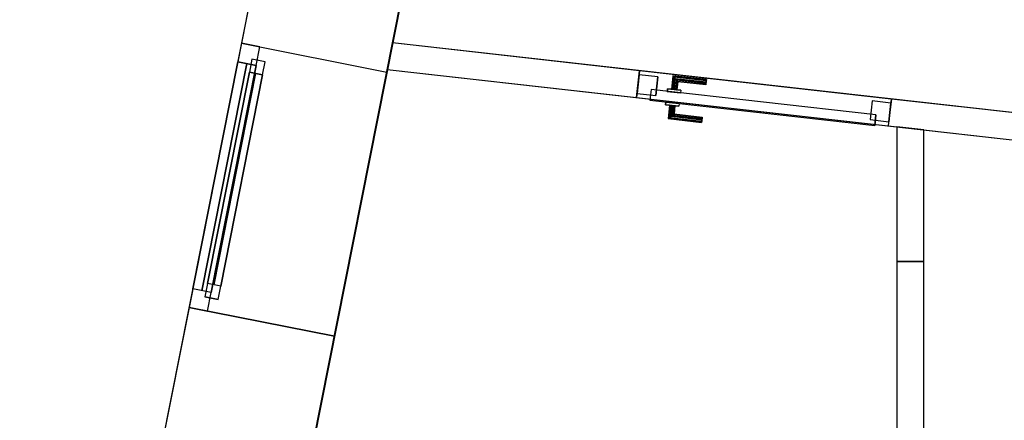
# Model space of a CAD drawing. Header units: metres. Extents: x 391.1 to 427.5, y 12.7 to 28.4.
# Tile 3 of 139: x 397.7 to 401.3, y 15.6 to 17.1. Entities that reach past the tile are written whole.
import ezdxf

# ---------------------------------------------------------------- set-up
doc = ezdxf.new("R2010")
doc.units = ezdxf.units.M
doc.layers.add('01_CARPINTERIA', color=5, linetype='Continuous', lineweight=25, true_color=0x0000ff)
doc.layers.add('01_SUELOS', color=7, linetype='Continuous', lineweight=25, true_color=0x007f00)
for name, color, linetype, lineweight in [('A-GENM-____-OTLN', 7, 'Continuous', 18), ('A-WALL-____-MCUT', 7, 'Continuous', 25), ('A-WALL-____-OTLN', 7, 'Continuous', 25)]:
    doc.layers.add(name, color=color, linetype=linetype, lineweight=lineweight)

# ---------------------------------------------------------------- blocks, each defined once
blk = doc.blocks.new('Family - Mampara P1-154590-04_ELEC_P1')
at = {"layer": 'A-WALL-____-MCUT', "color": 253, "true_color": 0xaaaaaa}
for p, q in [((0.0113, 0.1), (0, 0)), ((0.5, 0.1), (0.0113, 0.1)), ((0.5, 0), (0.5, 0.1)), ((0, 0), (0.5, 0))]:
    blk.add_line(p, q, dxfattribs=at)
at = {"layer": 'A-WALL-____-OTLN', "color": 253, "true_color": 0xaaaaaa}
for p, q in [((0.0113, 0.1), (0, 0)), ((0.5, 0.1), (0.0113, 0.1)), ((0.5, 0), (0.5, 0.1)), ((0, 0), (0.5, 0))]:
    blk.add_line(p, q, dxfattribs=at)
at = {"layer": 'A-WALL-____-OTLN', "color": 253, "lineweight": 18, "true_color": 0xaaaaaa}
blk.add_line((0, 0), (0.5, 0), dxfattribs=at)
blk = doc.blocks.new('Family - Mampara P1-154753-04_ELEC_P1')
at = {"layer": 'A-WALL-____-MCUT', "color": 253, "true_color": 0xaaaaaa}
for p, q in [((2.475, 0.1), (0.99, 0.1)), ((2.475, 0), (2.475, 0.1)), ((3.415, 0.1), (3.415, 0)), ((4.346, 0.1), (3.415, 0.1)), ((4.3376, 0), (4.346, 0.1)), ((0.99, 0), (2.475, 0)), ((3.415, 0), (4.3376, 0))]:
    blk.add_line(p, q, dxfattribs=at)
at = {"layer": 'A-WALL-____-OTLN', "color": 253, "true_color": 0xaaaaaa}
for p, q in [((4.346, 0.1), (-0.0056, 0.1)), ((2.475, 0), (2.475, 0.1)), ((3.415, 0.1), (2.475, 0.1)), ((3.415, 0), (3.415, 0.1)), ((4.3376, 0), (4.346, 0.1)), ((0, 0), (4.3376, 0)), ((2.475, 0), (3.415, 0))]:
    blk.add_line(p, q, dxfattribs=at)
at = {"layer": 'A-WALL-____-OTLN', "color": 253, "lineweight": 18, "true_color": 0xaaaaaa}
blk.add_line((0, 0), (4.3376, 0), dxfattribs=at)
blk = doc.blocks.new('Family - Vano de puerta P1-154757-04_ELEC_P1')
at = {"layer": 'A-GENM-____-OTLN', "color": 253, "true_color": 0xaaaaaa}
for p, q in [((399.9816, 16.8917), (399.9704, 16.7924)), ((399.9704, 16.7924), (399.9816, 16.8917)), ((400.9157, 16.7865), (399.9816, 16.8917)), ((399.9816, 16.8917), (400.9157, 16.7865)), ((399.9704, 16.7924), (400.9045, 16.6871)), ((400.9045, 16.6871), (399.9704, 16.7924)), ((400.9045, 16.6871), (400.9157, 16.7865)), ((400.9045, 16.6871), (400.9157, 16.7865))]:
    blk.add_line(p, q, dxfattribs=at)
blk = doc.blocks.new('Family - Envans P1-154759-04_ELEC_P1')
at = {"layer": 'A-WALL-____-MCUT', "color": 253, "true_color": 0xaaaaaa}
for p, q in [((3.063, 0.1), (0, 0.1)), ((0, 0.1), (0, 0)), ((3.063, 0), (3.063, 0.1)), ((0, 0), (3.063, 0))]:
    blk.add_line(p, q, dxfattribs=at)
at = {"layer": 'A-WALL-____-OTLN', "color": 253, "true_color": 0xaaaaaa}
for p, q in [((3.063, 0.1), (0, 0.1)), ((0, 0.1), (0, 0)), ((3.063, 0), (3.063, 0.1)), ((0, 0), (3.063, 0))]:
    blk.add_line(p, q, dxfattribs=at)
at = {"layer": 'A-WALL-____-OTLN', "color": 253, "lineweight": 18, "true_color": 0xaaaaaa}
blk.add_line((0, 0), (3.063, 0), dxfattribs=at)
blk = doc.blocks.new('Family - LONDR55-XX_ZZ-ARQ-CAA-M3D-Londres55-154797-04_ELEC_P1')
at = {"layer": '01_CARPINTERIA', "color": 161, "true_color": 0xaaaaff}
for p, q in [((0.69, 0.1487), (0.69, 0.15)), ((0.69, 0.15), (0.69, 0.1487)), ((0.815, 0.15), (0.69, 0.15)), ((0.69, 0.145), (0.69, 0.1487)), ((0.69, 0.1487), (0.69, 0.145)), ((0.8137, 0.1487), (0.69, 0.1487)), ((0.8137, 0.1487), (0.69, 0.1487)), ((0.8137, 0.1487), (0.81, 0.145)), ((0.81, 0.145), (0.8137, 0.1487)), ((0.815, 0.15), (0.8137, 0.1487)), ((0.8137, 0.1487), (0.815, 0.15)), ((0.8137, 0.1), (0.8137, 0.1487)), ((0.8137, 0.1), (0.8137, 0.1487)), ((0.815, 0.1), (0.815, 0.15)), ((0.69, 0.14), (0.69, 0.145)), ((0.69, 0.145), (0.69, 0.14)), ((0.81, 0.145), (0.69, 0.145)), ((0.81, 0.145), (0.69, 0.145)), ((0.69, 0.135), (0.69, 0.14)), ((0.69, 0.14), (0.69, 0.135)), ((0.69, 0.14), (0.805, 0.14)), ((0.805, 0.14), (0.69, 0.14)), ((0.69, 0.135), (0.69, 0.1313)), ((0.69, 0.1313), (0.69, 0.135)), ((0.8, 0.135), (0.69, 0.135)), ((0.8, 0.135), (0.69, 0.135)), ((0.69, 0.1313), (0.69, 0.13)), ((0.69, 0.13), (0.69, 0.1313)), ((0.7963, 0.1313), (0.69, 0.1313)), ((0.7963, 0.1313), (0.69, 0.1313)), ((0.795, 0.13), (0.69, 0.13)), ((0.795, 0.13), (0.7963, 0.1313)), ((0.7963, 0.1313), (0.795, 0.13)), ((0.795, 0.1), (0.795, 0.13)), ((0.7963, 0.1313), (0.8, 0.135)), ((0.8, 0.135), (0.7963, 0.1313)), ((0.7963, 0.1), (0.7963, 0.1313)), ((0.7963, 0.1), (0.7963, 0.1313)), ((0.8, 0.135), (0.805, 0.14)), ((0.805, 0.14), (0.8, 0.135)), ((0.8, 0.1), (0.8, 0.135)), ((0.8, 0.1), (0.8, 0.135)), ((0.81, 0.145), (0.805, 0.14)), ((0.805, 0.14), (0.81, 0.145)), ((0.805, 0.14), (0.805, 0.1)), ((0.805, 0.1), (0.805, 0.14)), ((0.81, 0.1), (0.81, 0.145)), ((0.81, 0.1), (0.81, 0.145)), ((0.89, 0.09), (0.05, 0.09)), ((0.05, 0.09), (0.05, 0.05)), ((0.89, 0.09), (0.05, 0.09)), ((0.05, 0.05), (0.05, 0.09)), ((0.83, 0.1), (0.78, 0.1)), ((0.78, 0.1), (0.83, 0.1)), ((0.78, 0.09), (0.78, 0.1)), ((0.78, 0.09), (0.78, 0.1)), ((0.83, 0.09), (0.78, 0.09)), ((0.78, 0.09), (0.83, 0.09)), ((0.7963, 0.1), (0.795, 0.1)), ((0.795, 0.1), (0.7963, 0.1)), ((0.8, 0.1), (0.7963, 0.1)), ((0.7963, 0.1), (0.8, 0.1)), ((0.805, 0.1), (0.8, 0.1)), ((0.8, 0.1), (0.805, 0.1)), ((0.81, 0.1), (0.805, 0.1)), ((0.805, 0.1), (0.81, 0.1)), ((0.81, 0.1), (0.8137, 0.1)), ((0.8137, 0.1), (0.81, 0.1)), ((0.8137, 0.1), (0.815, 0.1)), ((0.815, 0.1), (0.8137, 0.1)), ((0.83, 0.09), (0.83, 0.1)), ((0.83, 0.1), (0.83, 0.09)), ((0.89, 0.05), (0.89, 0.09)), ((0.89, 0.05), (0.89, 0.09)), ((0.07, 0.07), (0, 0.07)), ((0, 0.07), (0, 0)), ((0.07, 0.07), (0, 0.07)), ((0, 0), (0, 0.07)), ((0.05, 0.05), (0.89, 0.05)), ((0.05, 0.05), (0.89, 0.05)), ((0.07, 0), (0.07, 0.07)), ((0.07, 0), (0.07, 0.07)), ((0.78, 0.05), (0.83, 0.05)), ((0.83, 0.05), (0.78, 0.05)), ((0.78, 0.04), (0.78, 0.05)), ((0.78, 0.04), (0.78, 0.05)), ((0.78, 0.04), (0.83, 0.04)), ((0.83, 0.04), (0.78, 0.04)), ((0.7963, 0.04), (0.795, 0.04)), ((0.795, 0.04), (0.7963, 0.04)), ((0.795, 0.01), (0.795, 0.04)), ((0.8, 0.04), (0.7963, 0.04)), ((0.7963, 0.04), (0.8, 0.04)), ((0.7963, 0.0087), (0.7963, 0.04)), ((0.7963, 0.0087), (0.7963, 0.04)), ((0.8, 0.04), (0.805, 0.04)), ((0.805, 0.04), (0.8, 0.04)), ((0.8, 0.005), (0.8, 0.04)), ((0.8, 0.005), (0.8, 0.04)), ((0.805, 0.04), (0.81, 0.04)), ((0.81, 0.04), (0.805, 0.04)), ((0.805, 0.04), (0.805, 0)), ((0.805, 0), (0.805, 0.04)), ((0.81, 0.04), (0.8137, 0.04)), ((0.8137, 0.04), (0.81, 0.04)), ((0.81, -0.005), (0.81, 0.04)), ((0.81, -0.005), (0.81, 0.04)), ((0.8137, 0.04), (0.815, 0.04)), ((0.815, 0.04), (0.8137, 0.04)), ((0.8137, -0.0087), (0.8137, 0.04)), ((0.8137, -0.0087), (0.8137, 0.04)), ((0.815, -0.01), (0.815, 0.04)), ((0.83, 0.04), (0.83, 0.05)), ((0.83, 0.05), (0.83, 0.04)), ((0.94, 0.07), (0.87, 0.07)), ((0.87, 0.07), (0.87, 0)), ((0.94, 0.07), (0.87, 0.07)), ((0.87, 0), (0.87, 0.07)), ((0.94, 0), (0.94, 0.07)), ((0.94, 0), (0.94, 0.07)), ((0, 0), (0.07, 0)), ((0.69, 0.0087), (0.69, 0.01)), ((0.69, 0.01), (0.69, 0.0087)), ((0.69, 0.01), (0.795, 0.01)), ((0.69, 0.005), (0.69, 0.0087)), ((0.69, 0.0087), (0.69, 0.005)), ((0.69, 0.0087), (0.7963, 0.0087)), ((0.69, 0.0087), (0.7963, 0.0087)), ((0.69, 0), (0.69, 0.005)), ((0.69, 0.005), (0.69, 0)), ((0.69, 0.005), (0.8, 0.005)), ((0.69, 0.005), (0.8, 0.005)), ((0.69, -0.005), (0.69, 0)), ((0.69, 0), (0.69, -0.005)), ((0.805, 0), (0.69, 0)), ((0.69, 0), (0.805, 0)), ((0.7963, 0.0087), (0.795, 0.01)), ((0.795, 0.01), (0.7963, 0.0087)), ((0.8, 0.005), (0.7963, 0.0087)), ((0.7963, 0.0087), (0.8, 0.005)), ((0.805, 0), (0.8, 0.005)), ((0.8, 0.005), (0.805, 0)), ((0.805, 0), (0.81, -0.005)), ((0.87, 0), (0.94, 0)), ((0, 0), (0.07, 0)), ((0.69, -0.005), (0.69, -0.0087)), ((0.69, -0.0087), (0.69, -0.005)), ((0.69, -0.005), (0.81, -0.005)), ((0.69, -0.005), (0.81, -0.005)), ((0.69, -0.0087), (0.69, -0.01)), ((0.69, -0.01), (0.69, -0.0087)), ((0.69, -0.0087), (0.8137, -0.0087)), ((0.69, -0.0087), (0.8137, -0.0087)), ((0.69, -0.01), (0.815, -0.01)), ((0.81, -0.005), (0.805, 0)), ((0.81, -0.005), (0.8137, -0.0087)), ((0.8137, -0.0087), (0.81, -0.005)), ((0.8137, -0.0087), (0.815, -0.01)), ((0.815, -0.01), (0.8137, -0.0087)), ((0.87, 0), (0.94, 0))]:
    blk.add_line(p, q, dxfattribs=at)
blk = doc.blocks.new('Family - Porta P1-154798-04_ELEC_P1')
blk.add_blockref('Family - LONDR55-XX_ZZ-ARQ-CAA-M3D-Londres55-154797-04_ELEC_P1', (0, 0))
blk = doc.blocks.new('Family - Façana nord-oest P1-154876-04_ELEC_P1')
at = {"layer": 'A-WALL-____-MCUT', "color": 253, "true_color": 0xaaaaaa}
for p, q in [((1.5863, 0.55), (0, 0.55)), ((1.5863, 0), (1.5863, 0.55)), ((2.5863, 0.55), (2.5863, 0)), ((3.1463, 0.55), (2.5863, 0.55)), ((0, 0), (1.5863, 0)), ((2.5863, 0), (3.1463, 0))]:
    blk.add_line(p, q, dxfattribs=at)
at = {"layer": 'A-WALL-____-OTLN', "color": 253, "true_color": 0xaaaaaa}
for p, q in [((5.711, 0.55), (0, 0.55)), ((1.5863, 0), (1.5863, 0.55)), ((2.5863, 0.55), (1.5863, 0.55)), ((2.5863, 0), (2.5863, 0.55)), ((0, 0), (5.8199, 0)), ((1.5863, 0), (2.5863, 0))]:
    blk.add_line(p, q, dxfattribs=at)
at = {"layer": 'A-WALL-____-OTLN', "color": 253, "lineweight": 18, "true_color": 0xaaaaaa}
blk.add_line((0, 0), (5.8199, 0), dxfattribs=at)
blk = doc.blocks.new('Family - Vano de Finestra P1-154880-04_ELEC_P1')
at = {"layer": 'A-GENM-____-OTLN', "color": 253, "true_color": 0xaaaaaa}
for p, q in [((398.5038, 16.9935), (398.3095, 16.0126)), ((398.3095, 16.0126), (398.5038, 16.9935)), ((399.0434, 16.8866), (398.5038, 16.9935)), ((399.0434, 16.8866), (398.5038, 16.9935)), ((398.849, 15.9057), (399.0434, 16.8866)), ((399.0434, 16.8866), (398.849, 15.9057)), ((398.3095, 16.0126), (398.849, 15.9057)), ((398.849, 15.9057), (398.3095, 16.0126))]:
    blk.add_line(p, q, dxfattribs=at)
blk = doc.blocks.new('Forma directa - LONDR55-XX_ZZ-ARQ-CAA-M3D-Londres55-154575-04_ELEC_P1')
at = {"layer": '01_CARPINTERIA', "color": 161, "true_color": 0xaaaaff}
for p, q in [((0.1, 0.1), (0.05, 0.1)), ((0.05, 0.1), (0.05, 0.05)), ((0.1, 0.1), (0.05, 0.1)), ((0.05, 0.1), (0.05, 0.05)), ((0.1, 0.05), (0.1, 0.1)), ((0.1, 0.1), (0.1, 0.05)), ((0.1, 0.1), (0.9, 0.1)), ((0.9, 0.1), (0.1, 0.1)), ((0.1, 0.1), (0.1, 0.05)), ((0.1, 0.05), (0.1, 0.1)), ((0.9, 0.075), (0.1, 0.075)), ((0.9, 0.075), (0.1, 0.075)), ((0.9, 0.1), (0.9, 0.05)), ((0.9, 0.1), (0.9, 0.05)), ((0.95, 0.1), (0.9, 0.1)), ((0.9, 0.1), (0.9, 0.05)), ((0.95, 0.1), (0.9, 0.1)), ((0.9, 0.1), (0.9, 0.05)), ((0.95, 0.05), (0.95, 0.1)), ((0.95, 0.1), (0.95, 0.05)), ((0.07, 0.07), (0, 0.07)), ((0, 0.07), (0, 0)), ((0.07, 0.07), (0, 0.07)), ((0, 0.07), (0, 0)), ((0.05, 0.05), (0.1, 0.05)), ((0.05, 0.05), (0.1, 0.05)), ((0.07, 0), (0.07, 0.07)), ((0.07, 0.07), (0.07, 0)), ((0.07, 0.07), (0.93, 0.07)), ((0.93, 0.07), (0.07, 0.07)), ((0.07, 0.07), (0.07, 0)), ((0.07, 0), (0.07, 0.07)), ((0.1, 0.05), (0.9, 0.05)), ((0.9, 0.05), (0.1, 0.05)), ((0.9, 0.05), (0.95, 0.05)), ((0.9, 0.05), (0.95, 0.05)), ((1, 0.07), (0.93, 0.07)), ((0.93, 0.07), (0.93, 0)), ((1, 0.07), (0.93, 0.07)), ((0.93, 0.07), (0.93, 0)), ((0.93, 0.07), (0.93, 0)), ((0.93, 0.07), (0.93, 0)), ((1, 0), (1, 0.07)), ((1, 0.07), (1, 0)), ((0, 0), (0.07, 0)), ((0, 0), (0.07, 0)), ((0.93, 0.035), (0.07, 0.035)), ((0.07, 0.035), (0.93, 0.035)), ((0.07, 0), (0.93, 0)), ((0.93, 0), (0.07, 0)), ((0.93, 0), (1, 0)), ((0.93, 0), (1, 0))]:
    blk.add_line(p, q, dxfattribs=at)
blk = doc.blocks.new('Forma directa - Finestra P1-154938-04_ELEC_P1')
at = {"xscale": 1.000000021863, "yscale": 1.000000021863, "zscale": 1.000000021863}
blk.add_blockref('Forma directa - LONDR55-XX_ZZ-ARQ-CAA-M3D-Londres55-154575-04_ELEC_P1', (0, 0), dxfattribs=at)
blk = doc.blocks.new('Family - LONDR55-XX_ZZ-ARQ-CAA-M3D-Londres55-155045-04_ELEC_P1')
at = {"layer": '01_SUELOS', "color": 9, "true_color": 0xaad4aa}
for p, q in [((2.9654, 14.9576), (0, 0)), ((0, 0), (2.9654, 14.9576))]:
    blk.add_line(p, q, dxfattribs=at)
blk = doc.blocks.new('LONDR55-XX_ZZ-ARQ-CAA-M3D-Londres55_ifc-1-04_ELEC_P1')
at = {"layer": '01_CARPINTERIA', "color": 253, "lineweight": 18, "true_color": 0xaaaaaa}
for name, p, rotation in [('Forma directa - Finestra P1-154938-04_ELEC_P1', (398.5038, 16.9935), 258.7933562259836), ('Family - Porta P1-154798-04_ELEC_P1', (400.914, 16.7716), 173.5729586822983)]:
    blk.add_blockref(name, p, dxfattribs=dict(at, rotation=rotation))
at = {"layer": '01_SUELOS', "color": 253, "lineweight": 18, "true_color": 0xaaaaaa}
blk.add_blockref('Family - LONDR55-XX_ZZ-ARQ-CAA-M3D-Londres55-155045-04_ELEC_P1', (398.2972, 13.1206), dxfattribs=at)
at = {"layer": 'A-GENM-____-OTLN', "color": 253, "lineweight": 18, "true_color": 0xaaaaaa}
for name in ['Family - Vano de Finestra P1-154880-04_ELEC_P1', 'Family - Vano de puerta P1-154757-04_ELEC_P1']:
    blk.add_blockref(name, (0, 0), dxfattribs=at)
at = {"layer": 'A-WALL-____-OTLN', "color": 253, "lineweight": 18, "true_color": 0xaaaaaa}
for name, p, rotation in [('Family - Façana nord-oest P1-154876-04_ELEC_P1', (398.8121, 18.5496), 258.7933562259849), ('Family - Mampara P1-154753-04_ELEC_P1', (403.3752, 16.5095), 173.5729586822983), ('Family - Mampara P1-154590-04_ELEC_P1', (400.936, 16.6836), 270), ('Family - Envans P1-154759-04_ELEC_P1', (400.936, 16.1836), 270)]:
    blk.add_blockref(name, p, dxfattribs=dict(at, rotation=rotation))

msp = doc.modelspace()

# ---------------------------------------------------------------- block references
at = {"lineweight": 5}
msp.add_blockref('LONDR55-XX_ZZ-ARQ-CAA-M3D-Londres55_ifc-1-04_ELEC_P1', (0, 0), dxfattribs=at)

doc.saveas('drawing.dxf')
